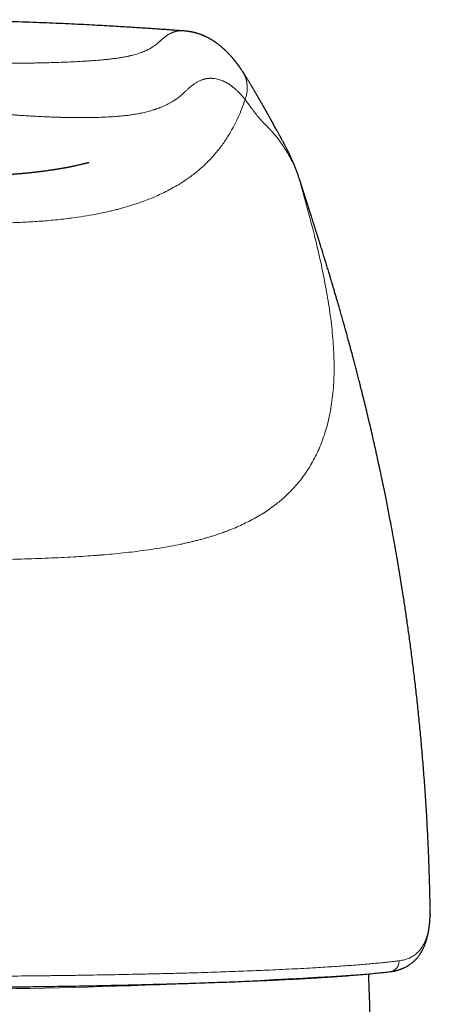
# Model space of a CAD drawing. Header units: millimetres. Extents: x 8 to 907, y 12 to 1404.
# Tile 33 of 37: x 480 to 499, y 1359 to 1404. Entities that reach past the tile are written whole.
import ezdxf

# ---------------------------------------------------------------- set-up
doc = ezdxf.new("R2010")
doc.units = ezdxf.units.MM

msp = doc.modelspace()

# ---------------------------------------------------------------- linework, layer by layer
at = {"color": 7, "linetype": 'Continuous', "lineweight": 30}
for p, q in [((487.737, 1403.915), (487.74, 1403.915)), ((490.44, 1402.111), (490.445, 1402.104)), ((492.976, 1397.418), (492.978, 1397.41)), ((493.146, 1396.908), (493.14, 1396.926)), ((499.034, 1363.874), (499.034, 1363.922)), ((499.015, 1363.253), (499.028, 1363.496)), ((499.03, 1363.551), (499.028, 1363.496))]:
    msp.add_line(p, q, dxfattribs=at)
at = {"color": 252, "linetype": 'Continuous', "lineweight": 0}
msp.add_line((492.978, 1397.41), (493.006, 1397.324), dxfattribs=at)
at = {"color": 252, "linetype": 'Continuous', "lineweight": 0, "flags": 128}
msp.add_lwpolyline([(499.016, 1363.316), (499.015, 1363.261), (499.015, 1363.253)], dxfattribs=at)
at = {"color": 252, "linetype": 'Continuous', "lineweight": 0}
for centre, radius, start, end in [((497.133, 1361.426), 0.481, 278.5735, 2.5545), ((474.04, 1703.501), 343.38, 266.64485, 273.64116)]:
    msp.add_arc(centre, radius, start, end, dxfattribs=at)
at = {"color": 7, "linetype": 'Continuous', "lineweight": 30}
for points, knots in [([(487.737, 1403.915), (487.687, 1403.919), (487.566, 1403.928), (487.372, 1403.942), (487.148, 1403.958), (486.906, 1403.976), (486.642, 1403.994), (486.355, 1404.014), (486.047, 1404.034), (485.715, 1404.056), (485.362, 1404.078), (484.986, 1404.101), (484.589, 1404.125), (484.169, 1404.148), (483.711, 1404.173), (483.213, 1404.199), (482.675, 1404.225), (482.109, 1404.251), (481.517, 1404.276), (480.897, 1404.3), (480.251, 1404.323), (479.578, 1404.345), (478.878, 1404.364), (478.152, 1404.382), (477.403, 1404.397), (476.633, 1404.409), (475.841, 1404.418), (475.023, 1404.424), (474.47, 1404.425), (474.189, 1404.425)], [0, 0, 0, 0, 0.011185, 0.026776, 0.043096, 0.061028, 0.080583, 0.101761, 0.124622, 0.149113, 0.175237, 0.202992, 0.232379, 0.263397, 0.296047, 0.333845, 0.373617, 0.415363, 0.459081, 0.504771, 0.552433, 0.602066, 0.653669, 0.70724, 0.76278, 0.819243, 0.877601, 0.937854, 1, 1, 1, 1]), ([(490.442, 1402.113), (490.435, 1402.123), (490.422, 1402.143), (490.402, 1402.172), (490.383, 1402.2), (490.365, 1402.226), (490.348, 1402.249), (490.331, 1402.273), (490.314, 1402.298), (490.295, 1402.323), (490.278, 1402.346), (490.264, 1402.366), (490.252, 1402.382), (490.241, 1402.396), (490.23, 1402.411), (490.218, 1402.426), (490.206, 1402.442), (490.194, 1402.458), (490.182, 1402.474), (490.169, 1402.49), (490.157, 1402.505), (490.147, 1402.519), (490.135, 1402.533), (490.122, 1402.55), (490.107, 1402.568), (490.092, 1402.587), (490.074, 1402.608), (490.055, 1402.632), (490.033, 1402.658), (490.002, 1402.694), (489.963, 1402.738), (489.916, 1402.791), (489.873, 1402.838), (489.833, 1402.88), (489.798, 1402.916), (489.764, 1402.951), (489.731, 1402.983), (489.7, 1403.012), (489.671, 1403.04), (489.644, 1403.065), (489.618, 1403.089), (489.593, 1403.112), (489.568, 1403.134), (489.544, 1403.155), (489.518, 1403.177), (489.491, 1403.2), (489.461, 1403.224), (489.428, 1403.25), (489.394, 1403.278), (489.357, 1403.305), (489.322, 1403.332), (489.288, 1403.357), (489.257, 1403.379), (489.227, 1403.399), (489.199, 1403.418), (489.173, 1403.436), (489.147, 1403.453), (489.103, 1403.48), (489.042, 1403.518), (488.976, 1403.556), (488.923, 1403.585), (488.883, 1403.606), (488.841, 1403.627), (488.805, 1403.645), (488.773, 1403.659), (488.746, 1403.672), (488.717, 1403.685), (488.685, 1403.699), (488.654, 1403.712), (488.618, 1403.726), (488.576, 1403.742), (488.53, 1403.759), (488.483, 1403.776), (488.436, 1403.791), (488.394, 1403.804), (488.356, 1403.815), (488.323, 1403.824), (488.292, 1403.832), (488.262, 1403.84), (488.236, 1403.846), (488.215, 1403.85), (488.198, 1403.854), (488.178, 1403.858), (488.156, 1403.863), (488.131, 1403.868), (488.103, 1403.873), (488.075, 1403.878), (488.045, 1403.882), (488.011, 1403.887), (487.971, 1403.893), (487.927, 1403.898), (487.869, 1403.904), (487.808, 1403.91), (487.76, 1403.913), (487.74, 1403.915)], [0, 0, 0, 0, 0.011458, 0.023038, 0.033722, 0.04351, 0.052401, 0.060402, 0.070592, 0.080177, 0.089156, 0.097541, 0.102462, 0.107759, 0.113434, 0.119487, 0.125918, 0.132278, 0.138064, 0.145082, 0.151015, 0.15611, 0.161298, 0.168304, 0.175614, 0.183271, 0.191807, 0.201378, 0.211984, 0.223625, 0.246013, 0.268399, 0.290572, 0.307104, 0.323258, 0.338637, 0.353106, 0.366683, 0.379254, 0.391086, 0.402177, 0.413023, 0.422982, 0.433203, 0.443688, 0.454836, 0.466926, 0.479957, 0.493898, 0.508704, 0.522685, 0.535764, 0.547665, 0.558617, 0.56908, 0.579068, 0.588596, 0.597956, 0.626933, 0.655351, 0.669378, 0.683298, 0.697644, 0.712768, 0.721197, 0.730503, 0.740708, 0.75164, 0.762414, 0.772902, 0.788475, 0.803984, 0.819495, 0.834807, 0.849434, 0.860378, 0.870571, 0.879978, 0.888836, 0.897527, 0.902323, 0.907177, 0.912622, 0.918732, 0.925506, 0.932805, 0.940501, 0.94796, 0.955152, 0.964964, 0.9743, 0.983646, 0.993116, 1, 1, 1, 1]), ([(492.976, 1397.418), (492.973, 1397.426), (492.964, 1397.452), (492.948, 1397.495), (492.929, 1397.546), (492.911, 1397.593), (492.894, 1397.637), (492.878, 1397.678), (492.863, 1397.716), (492.846, 1397.758), (492.825, 1397.808), (492.801, 1397.866), (492.777, 1397.924), (492.755, 1397.974), (492.736, 1398.016), (492.72, 1398.053), (492.703, 1398.091), (492.686, 1398.128), (492.671, 1398.16), (492.659, 1398.185), (492.65, 1398.205), (492.642, 1398.222), (492.632, 1398.244), (492.62, 1398.268), (492.607, 1398.295), (492.592, 1398.325), (492.577, 1398.355), (492.563, 1398.385), (492.549, 1398.413), (492.537, 1398.438), (492.526, 1398.459), (492.516, 1398.479), (492.504, 1398.503), (492.489, 1398.531), (492.472, 1398.565), (492.453, 1398.602), (492.433, 1398.641), (492.413, 1398.677), (492.396, 1398.711), (492.38, 1398.741), (492.363, 1398.773), (492.344, 1398.808), (492.322, 1398.85), (492.297, 1398.896), (492.273, 1398.939), (492.253, 1398.977), (492.237, 1399.006), (492.223, 1399.032), (492.21, 1399.055), (492.197, 1399.079), (492.182, 1399.107), (492.161, 1399.144), (492.137, 1399.188), (492.11, 1399.238), (492.082, 1399.288), (492.056, 1399.335), (492.031, 1399.38), (491.999, 1399.438), (491.96, 1399.509), (491.913, 1399.595), (491.876, 1399.662), (491.849, 1399.71), (491.834, 1399.738), (491.82, 1399.764), (491.808, 1399.786), (491.797, 1399.806), (491.786, 1399.825), (491.776, 1399.844), (491.764, 1399.866), (491.75, 1399.891), (491.735, 1399.919), (491.718, 1399.95), (491.7, 1399.982), (491.684, 1400.011), (491.67, 1400.037), (491.656, 1400.063), (491.641, 1400.089), (491.627, 1400.115), (491.613, 1400.139), (491.6, 1400.162), (491.587, 1400.186), (491.573, 1400.211), (491.559, 1400.236), (491.544, 1400.261), (491.531, 1400.285), (491.518, 1400.307), (491.507, 1400.326), (491.498, 1400.343), (491.489, 1400.358), (491.48, 1400.373), (491.47, 1400.391), (491.458, 1400.411), (491.445, 1400.434), (491.431, 1400.459), (491.413, 1400.489), (491.394, 1400.523), (491.373, 1400.559), (491.354, 1400.591), (491.337, 1400.62), (491.321, 1400.648), (491.305, 1400.676), (491.287, 1400.705), (491.269, 1400.737), (491.249, 1400.77), (491.229, 1400.805), (491.208, 1400.841), (491.188, 1400.876), (491.169, 1400.909), (491.15, 1400.941), (491.132, 1400.972), (491.112, 1401.006), (491.09, 1401.044), (491.066, 1401.086), (491.042, 1401.127), (491.019, 1401.167), (490.995, 1401.208), (490.97, 1401.249), (490.946, 1401.292), (490.921, 1401.333), (490.898, 1401.373), (490.874, 1401.413), (490.849, 1401.456), (490.821, 1401.502), (490.793, 1401.55), (490.764, 1401.598), (490.734, 1401.648), (490.704, 1401.697), (490.675, 1401.744), (490.654, 1401.778), (490.64, 1401.802), (490.632, 1401.814), (490.624, 1401.827), (490.615, 1401.841), (490.605, 1401.857), (490.593, 1401.877), (490.579, 1401.899), (490.563, 1401.923), (490.546, 1401.951), (490.527, 1401.981), (490.506, 1402.013), (490.483, 1402.048), (490.463, 1402.078), (490.451, 1402.097), (490.446, 1402.103)], [0, 0, 0, 0, 0.003492, 0.012301, 0.020366, 0.02769, 0.034444, 0.040815, 0.046805, 0.052414, 0.061203, 0.07062, 0.080154, 0.088906, 0.094582, 0.100612, 0.106997, 0.113105, 0.11836, 0.122762, 0.125175, 0.128092, 0.131541, 0.135524, 0.140041, 0.14509, 0.15035, 0.155123, 0.159943, 0.164098, 0.16759, 0.170767, 0.174298, 0.179484, 0.185305, 0.19176, 0.198694, 0.205091, 0.210954, 0.216281, 0.221133, 0.227694, 0.235163, 0.243537, 0.252816, 0.258727, 0.264089, 0.268899, 0.273158, 0.276865, 0.282457, 0.289206, 0.297761, 0.307762, 0.317474, 0.326668, 0.335358, 0.343829, 0.361252, 0.378606, 0.396686, 0.402903, 0.408711, 0.413937, 0.41858, 0.42268, 0.42615, 0.430125, 0.434605, 0.43959, 0.445071, 0.451974, 0.458341, 0.464171, 0.469464, 0.474312, 0.479544, 0.485357, 0.4896, 0.494107, 0.498878, 0.503913, 0.509094, 0.513905, 0.519021, 0.523539, 0.527459, 0.53078, 0.533652, 0.536876, 0.540655, 0.54499, 0.549881, 0.555327, 0.561181, 0.569865, 0.577849, 0.585134, 0.59172, 0.597829, 0.604373, 0.611451, 0.619062, 0.627206, 0.635883, 0.644845, 0.653519, 0.661883, 0.669936, 0.677679, 0.685112, 0.696267, 0.707141, 0.71777, 0.728308, 0.738997, 0.750274, 0.762026, 0.773479, 0.784488, 0.795053, 0.807552, 0.820726, 0.834412, 0.84794, 0.862968, 0.877333, 0.89101, 0.904228, 0.90794, 0.911622, 0.915275, 0.91933, 0.924233, 0.929984, 0.936583, 0.944031, 0.952328, 0.961474, 0.97147, 0.982316, 0.994013, 1, 1, 1, 1]), ([(474.189, 1397.239), (474.2, 1397.239), (474.315, 1397.239), (474.531, 1397.239), (474.83, 1397.24), (475.116, 1397.242), (475.387, 1397.244), (475.643, 1397.246), (475.895, 1397.248), (476.143, 1397.251), (476.384, 1397.255), (476.604, 1397.258), (476.804, 1397.261), (476.985, 1397.264), (477.151, 1397.267), (477.3, 1397.27), (477.433, 1397.273), (477.549, 1397.276), (477.648, 1397.278), (477.731, 1397.28), (477.797, 1397.282), (477.849, 1397.283), (477.888, 1397.284), (477.923, 1397.285), (477.962, 1397.286), (478.014, 1397.288), (478.079, 1397.289), (478.155, 1397.292), (478.238, 1397.294), (478.323, 1397.297), (478.409, 1397.299), (478.492, 1397.302), (478.571, 1397.305), (478.64, 1397.307), (478.711, 1397.31), (478.792, 1397.312), (478.891, 1397.316), (478.999, 1397.321), (479.111, 1397.325), (479.223, 1397.33), (479.316, 1397.334), (479.393, 1397.338), (479.457, 1397.341), (479.528, 1397.345), (479.599, 1397.349), (479.665, 1397.353), (479.724, 1397.356), (479.78, 1397.36), (479.844, 1397.364), (479.924, 1397.369), (480.015, 1397.375), (480.098, 1397.381), (480.165, 1397.387), (480.225, 1397.391), (480.29, 1397.397), (480.361, 1397.403), (480.433, 1397.409), (480.499, 1397.415), (480.556, 1397.421), (480.61, 1397.426), (480.661, 1397.431), (480.704, 1397.435), (480.745, 1397.439), (480.787, 1397.444), (480.838, 1397.449), (480.901, 1397.456), (480.971, 1397.464), (481.039, 1397.471), (481.099, 1397.478), (481.148, 1397.484), (481.198, 1397.49), (481.255, 1397.497), (481.316, 1397.505), (481.375, 1397.513), (481.433, 1397.52), (481.503, 1397.529), (481.579, 1397.54), (481.656, 1397.551), (481.727, 1397.561), (481.785, 1397.569), (481.833, 1397.577), (481.874, 1397.583), (481.912, 1397.589), (481.952, 1397.595), (481.994, 1397.602), (482.042, 1397.61), (482.095, 1397.618), (482.151, 1397.628), (482.204, 1397.637), (482.253, 1397.645), (482.294, 1397.653), (482.33, 1397.659), (482.365, 1397.666), (482.406, 1397.673), (482.457, 1397.683), (482.515, 1397.694), (482.574, 1397.705), (482.63, 1397.717), (482.678, 1397.726), (482.72, 1397.735), (482.76, 1397.743), (482.804, 1397.753), (482.856, 1397.764), (482.913, 1397.777), (482.98, 1397.792), (483.047, 1397.807), (483.113, 1397.823), (483.166, 1397.836), (483.212, 1397.847), (483.255, 1397.858), (483.297, 1397.869), (483.342, 1397.88), (483.386, 1397.891), (483.419, 1397.9), (483.443, 1397.907), (483.457, 1397.911), (483.463, 1397.912), (483.461, 1397.912), (483.461, 1397.912)], [0, 0, 0, 0, 0.002671, 0.027596, 0.051473, 0.0743, 0.096075, 0.116795, 0.13646, 0.158071, 0.178254, 0.19702, 0.21438, 0.23035, 0.244945, 0.258856, 0.271279, 0.282234, 0.291739, 0.299812, 0.306464, 0.311444, 0.315178, 0.317911, 0.321588, 0.326628, 0.33302, 0.340749, 0.349253, 0.357911, 0.366719, 0.375511, 0.384095, 0.39155, 0.397838, 0.406905, 0.418005, 0.430375, 0.443153, 0.45588, 0.468274, 0.475271, 0.482211, 0.490062, 0.498697, 0.506075, 0.511858, 0.517554, 0.523748, 0.532332, 0.54189, 0.550236, 0.55719, 0.563459, 0.56934, 0.576975, 0.585084, 0.590962, 0.597705, 0.603797, 0.60844, 0.612578, 0.616673, 0.621004, 0.626646, 0.633793, 0.64215, 0.6507, 0.658166, 0.663967, 0.668314, 0.676841, 0.685968, 0.693086, 0.700874, 0.709985, 0.720425, 0.730729, 0.739604, 0.747005, 0.752544, 0.757145, 0.7618, 0.766511, 0.772004, 0.777229, 0.78369, 0.790803, 0.796931, 0.802093, 0.8067, 0.810785, 0.814364, 0.818984, 0.824794, 0.831795, 0.838761, 0.844855, 0.850283, 0.85513, 0.859851, 0.865249, 0.871892, 0.879644, 0.887401, 0.898061, 0.90709, 0.914429, 0.920097, 0.925492, 0.933005, 0.941409, 0.950719, 0.96096, 0.972229, 0.984599, 0.998123, 1, 1, 1, 1]), ([(493.141, 1396.926), (493.138, 1396.935), (493.13, 1396.961), (493.118, 1396.999), (493.104, 1397.042), (493.091, 1397.081), (493.08, 1397.117), (493.067, 1397.154), (493.054, 1397.195), (493.039, 1397.24), (493.022, 1397.289), (493.003, 1397.342), (492.989, 1397.383), (492.98, 1397.406), (492.979, 1397.411)], [0, 0, 0, 0, 0.042373, 0.120303, 0.196762, 0.271777, 0.34542, 0.424366, 0.513418, 0.612608, 0.721971, 0.841557, 0.971426, 1, 1, 1, 1]), ([(499.034, 1363.922), (499.029, 1364.162), (499.016, 1364.71), (498.991, 1365.561), (498.957, 1366.466), (498.915, 1367.35), (498.866, 1368.241), (498.809, 1369.137), (498.743, 1370.036), (498.673, 1370.909), (498.597, 1371.756), (498.517, 1372.578), (498.433, 1373.374), (498.346, 1374.144), (498.257, 1374.889), (498.165, 1375.608), (498.072, 1376.297), (497.979, 1376.957), (497.887, 1377.588), (497.794, 1378.194), (497.7, 1378.779), (497.608, 1379.343), (497.515, 1379.884), (497.425, 1380.4), (497.336, 1380.892), (497.255, 1381.328), (497.181, 1381.714), (497.116, 1382.053), (497.052, 1382.378), (496.989, 1382.691), (496.941, 1382.93), (496.907, 1383.097), (496.887, 1383.19), (496.871, 1383.267), (496.859, 1383.328), (496.849, 1383.376), (496.84, 1383.417), (496.829, 1383.47), (496.813, 1383.547), (496.791, 1383.653), (496.763, 1383.784), (496.73, 1383.94), (496.691, 1384.121), (496.647, 1384.324), (496.599, 1384.54), (496.516, 1384.918), (496.387, 1385.486), (496.211, 1386.24), (496.06, 1386.865), (495.947, 1387.323), (495.874, 1387.614), (495.803, 1387.893), (495.735, 1388.158), (495.671, 1388.409), (495.609, 1388.646), (495.55, 1388.868), (495.495, 1389.075), (495.443, 1389.271), (495.393, 1389.456), (495.353, 1389.604), (495.321, 1389.722), (495.295, 1389.816), (495.267, 1389.918), (495.239, 1390.021), (495.211, 1390.121), (495.18, 1390.233), (495.145, 1390.357), (495.107, 1390.496), (495.056, 1390.674), (494.996, 1390.889), (494.926, 1391.132), (494.868, 1391.333), (494.819, 1391.502), (494.776, 1391.652), (494.727, 1391.819), (494.675, 1391.995), (494.624, 1392.167), (494.578, 1392.323), (494.537, 1392.459), (494.502, 1392.575), (494.473, 1392.672), (494.446, 1392.761), (494.419, 1392.853), (494.387, 1392.957), (494.353, 1393.071), (494.313, 1393.201), (494.27, 1393.34), (494.227, 1393.482), (494.186, 1393.614), (494.149, 1393.735), (494.114, 1393.846), (494.08, 1393.956), (494.044, 1394.073), (494.004, 1394.2), (493.96, 1394.341), (493.914, 1394.487), (493.867, 1394.636), (493.822, 1394.779), (493.778, 1394.92), (493.74, 1395.04), (493.709, 1395.137), (493.686, 1395.211), (493.664, 1395.28), (493.643, 1395.344), (493.622, 1395.41), (493.599, 1395.483), (493.577, 1395.554), (493.556, 1395.618), (493.54, 1395.67), (493.525, 1395.717), (493.513, 1395.755), (493.502, 1395.789), (493.49, 1395.827), (493.474, 1395.876), (493.456, 1395.933), (493.436, 1395.995), (493.417, 1396.054), (493.4, 1396.107), (493.385, 1396.154), (493.371, 1396.199), (493.357, 1396.245), (493.341, 1396.295), (493.324, 1396.347), (493.308, 1396.398), (493.294, 1396.442), (493.282, 1396.479), (493.271, 1396.513), (493.259, 1396.551), (493.243, 1396.603), (493.224, 1396.664), (493.203, 1396.729), (493.185, 1396.787), (493.169, 1396.836), (493.157, 1396.876), (493.15, 1396.898), (493.146, 1396.909)], [0, 0, 0, 0, 0.020491, 0.04689, 0.072696, 0.097908, 0.122526, 0.148921, 0.174597, 0.199555, 0.223794, 0.247315, 0.270117, 0.292199, 0.313563, 0.334208, 0.354134, 0.373004, 0.39118, 0.408662, 0.425451, 0.441831, 0.457493, 0.472436, 0.48666, 0.500203, 0.51041, 0.520237, 0.529686, 0.538761, 0.547459, 0.5506, 0.553292, 0.555537, 0.557333, 0.558682, 0.559674, 0.560935, 0.563297, 0.566387, 0.570207, 0.574755, 0.580033, 0.586041, 0.592525, 0.598993, 0.619141, 0.642395, 0.665277, 0.674165, 0.682819, 0.691032, 0.698805, 0.706284, 0.713304, 0.719868, 0.725983, 0.731786, 0.737324, 0.742657, 0.745061, 0.747906, 0.751117, 0.754258, 0.757259, 0.76012, 0.764331, 0.768442, 0.772683, 0.780492, 0.787996, 0.794895, 0.798946, 0.803584, 0.808811, 0.814466, 0.820031, 0.824912, 0.829212, 0.832902, 0.835977, 0.83848, 0.841437, 0.84481, 0.848548, 0.852552, 0.857595, 0.862258, 0.866689, 0.87085, 0.874497, 0.878003, 0.882253, 0.886719, 0.891329, 0.897234, 0.902495, 0.907631, 0.913039, 0.91845, 0.921388, 0.924328, 0.927143, 0.929544, 0.932024, 0.935085, 0.938428, 0.940769, 0.943038, 0.944985, 0.946567, 0.947823, 0.949378, 0.951482, 0.954134, 0.956826, 0.959591, 0.961881, 0.963945, 0.965942, 0.967899, 0.970267, 0.972755, 0.97524, 0.977307, 0.978956, 0.98044, 0.982271, 0.984463, 0.987853, 0.991117, 0.994089, 0.996581, 0.998419, 1, 1, 1, 1]), ([(499.029, 1363.523), (499.032, 1363.591), (499.036, 1363.687), (499.035, 1363.776), (499.035, 1363.802)], [0, 0, 0, 0, 0.704516, 1, 1, 1, 1]), ([(497.202, 1360.95), (497.22, 1360.952), (497.254, 1360.957), (497.3, 1360.964), (497.339, 1360.97), (497.37, 1360.976), (497.394, 1360.981), (497.421, 1360.987), (497.453, 1360.994), (497.495, 1361.004), (497.546, 1361.017), (497.599, 1361.033), (497.648, 1361.049), (497.69, 1361.064), (497.725, 1361.077), (497.759, 1361.09), (497.794, 1361.105), (497.835, 1361.123), (497.881, 1361.145), (497.929, 1361.17), (497.973, 1361.194), (498.011, 1361.216), (498.044, 1361.236), (498.076, 1361.257), (498.109, 1361.279), (498.146, 1361.305), (498.184, 1361.334), (498.223, 1361.366), (498.258, 1361.395), (498.289, 1361.423), (498.317, 1361.449), (498.342, 1361.474), (498.365, 1361.497), (498.387, 1361.52), (498.41, 1361.546), (498.436, 1361.575), (498.466, 1361.611), (498.498, 1361.651), (498.528, 1361.691), (498.553, 1361.727), (498.573, 1361.756), (498.59, 1361.782), (498.606, 1361.808), (498.624, 1361.836), (498.643, 1361.87), (498.666, 1361.91), (498.691, 1361.957), (498.718, 1362.012), (498.746, 1362.072), (498.772, 1362.133), (498.795, 1362.19), (498.816, 1362.247), (498.837, 1362.305), (498.856, 1362.366), (498.875, 1362.429), (498.893, 1362.494), (498.908, 1362.553), (498.921, 1362.607), (498.931, 1362.652), (498.939, 1362.693), (498.945, 1362.725), (498.95, 1362.75), (498.954, 1362.772), (498.959, 1362.799), (498.965, 1362.832), (498.971, 1362.872), (498.979, 1362.924), (498.988, 1362.987), (498.997, 1363.065), (499.007, 1363.155), (499.012, 1363.219), (499.015, 1363.254)], [0, 0, 0, 0, 0.016798, 0.031311, 0.043538, 0.053478, 0.061131, 0.067448, 0.079067, 0.092914, 0.108928, 0.129211, 0.14596, 0.159232, 0.171454, 0.182556, 0.194245, 0.208615, 0.225963, 0.244708, 0.261131, 0.275073, 0.286786, 0.299464, 0.31211, 0.326158, 0.343541, 0.359398, 0.37465, 0.388382, 0.400595, 0.411681, 0.422356, 0.432761, 0.443181, 0.455794, 0.471055, 0.488643, 0.505582, 0.51958, 0.53064, 0.539971, 0.549651, 0.559716, 0.572268, 0.586869, 0.603765, 0.622952, 0.645839, 0.666403, 0.684675, 0.702679, 0.721654, 0.741069, 0.76115, 0.780031, 0.801322, 0.815223, 0.829024, 0.841049, 0.85128, 0.857104, 0.862815, 0.870474, 0.880224, 0.892066, 0.906003, 0.925119, 0.947153, 0.97211, 1, 1, 1, 1]), ([(474.189, 1360.22), (474.423, 1360.22), (474.89, 1360.22), (475.589, 1360.222), (476.285, 1360.224), (476.978, 1360.227), (477.669, 1360.232), (478.344, 1360.237), (479.002, 1360.243), (479.645, 1360.249), (480.284, 1360.257), (480.919, 1360.265), (481.564, 1360.274), (482.215, 1360.284), (482.872, 1360.295), (483.52, 1360.307), (484.16, 1360.319), (484.792, 1360.333), (485.451, 1360.348), (486.137, 1360.365), (486.846, 1360.384), (487.541, 1360.404), (488.188, 1360.424), (488.788, 1360.443), (489.343, 1360.463), (489.885, 1360.483), (490.413, 1360.503), (490.929, 1360.525), (491.461, 1360.548), (492.006, 1360.573), (492.56, 1360.6), (493.093, 1360.629), (493.609, 1360.658), (494.107, 1360.688), (494.584, 1360.719), (495.038, 1360.751), (495.468, 1360.783), (495.869, 1360.816), (496.243, 1360.849), (496.59, 1360.882), (496.913, 1360.916), (497.107, 1360.939), (497.204, 1360.95)], [0, 0, 0, 0, 0.023477, 0.046864, 0.070191, 0.09349, 0.116789, 0.140099, 0.162095, 0.184113, 0.206159, 0.228239, 0.250368, 0.27384, 0.297271, 0.320676, 0.344062, 0.367435, 0.390799, 0.418335, 0.445884, 0.473469, 0.501111, 0.524581, 0.548033, 0.57147, 0.594892, 0.618298, 0.641688, 0.669235, 0.696765, 0.724285, 0.751804, 0.779831, 0.807868, 0.835882, 0.863832, 0.891676, 0.918884, 0.945965, 0.972982, 1, 1, 1, 1]), ([(496.314, 1358.178), (496.314, 1358.218), (496.305, 1358.555), (496.284, 1359.236), (496.255, 1360.086), (496.236, 1360.64), (496.229, 1360.851)], [0, 0, 0, 0, 0.0455697, 0.3781068, 0.7639751, 1, 1, 1, 1])]:
    msp.add_open_spline(points, degree=3, knots=knots, dxfattribs=at)
at = {"color": 252, "linetype": 'Continuous', "lineweight": 0}
for points, knots in [([(474.189, 1402.42), (474.423, 1402.42), (474.891, 1402.42), (475.591, 1402.421), (476.211, 1402.421), (476.751, 1402.422), (477.097, 1402.422), (477.33, 1402.423), (477.451, 1402.423), (477.571, 1402.423), (477.691, 1402.423), (477.811, 1402.424), (478.048, 1402.424), (478.397, 1402.425), (478.852, 1402.427), (479.289, 1402.429), (479.71, 1402.432), (480.128, 1402.435), (480.539, 1402.44), (480.841, 1402.445), (481.026, 1402.448), (481.102, 1402.45), (481.178, 1402.451), (481.253, 1402.453), (481.327, 1402.454), (481.4, 1402.456), (481.472, 1402.458), (481.644, 1402.462), (481.911, 1402.47), (482.265, 1402.482), (482.603, 1402.495), (482.926, 1402.511), (483.233, 1402.528), (483.525, 1402.547), (483.801, 1402.567), (484.062, 1402.59), (484.307, 1402.614), (484.532, 1402.639), (484.738, 1402.667), (484.927, 1402.695), (485.064, 1402.719), (485.157, 1402.737), (485.213, 1402.749), (485.268, 1402.76), (485.321, 1402.772), (485.373, 1402.784), (485.423, 1402.796), (485.498, 1402.815), (485.592, 1402.841), (485.703, 1402.874), (485.796, 1402.905), (485.874, 1402.933), (485.922, 1402.952), (485.953, 1402.965), (485.969, 1402.971), (485.985, 1402.978), (486.001, 1402.985), (486.017, 1402.991), (486.058, 1403.009), (486.121, 1403.038), (486.202, 1403.079), (486.279, 1403.122), (486.351, 1403.166), (486.414, 1403.207), (486.467, 1403.245), (486.512, 1403.279), (486.545, 1403.305), (486.566, 1403.322), (486.577, 1403.331), (486.588, 1403.34), (486.597, 1403.348), (486.611, 1403.36), (486.63, 1403.377), (486.657, 1403.401), (486.685, 1403.426), (486.714, 1403.452), (486.744, 1403.478), (486.776, 1403.507), (486.811, 1403.536), (486.846, 1403.566), (486.87, 1403.586), (486.884, 1403.597), (486.888, 1403.6), (486.891, 1403.603), (486.895, 1403.606), (486.899, 1403.609), (486.903, 1403.612), (486.918, 1403.624), (486.945, 1403.645), (486.983, 1403.673), (487.023, 1403.701), (487.063, 1403.728), (487.105, 1403.753), (487.147, 1403.778), (487.191, 1403.801), (487.235, 1403.822), (487.277, 1403.84), (487.315, 1403.855), (487.35, 1403.867), (487.38, 1403.876), (487.401, 1403.882), (487.412, 1403.885), (487.417, 1403.887), (487.42, 1403.887), (487.421, 1403.888), (487.422, 1403.888), (487.422, 1403.888), (487.422, 1403.888), (487.422, 1403.888), (487.422, 1403.888), (487.422, 1403.888), (487.422, 1403.888), (487.422, 1403.888), (487.422, 1403.888), (487.422, 1403.888), (487.423, 1403.888), (487.427, 1403.889), (487.432, 1403.89), (487.439, 1403.892), (487.448, 1403.894), (487.459, 1403.897), (487.472, 1403.899), (487.486, 1403.902), (487.502, 1403.905), (487.52, 1403.908), (487.539, 1403.91), (487.56, 1403.913), (487.581, 1403.915), (487.603, 1403.916), (487.627, 1403.917), (487.652, 1403.918), (487.679, 1403.918), (487.707, 1403.917), (487.727, 1403.916), (487.737, 1403.915), (487.737, 1403.915)], [0, 0, 0, 0, 0.020065, 0.040094, 0.060105, 0.073311, 0.08652, 0.089981, 0.093442, 0.096904, 0.100367, 0.103831, 0.107296, 0.120929, 0.13413, 0.146907, 0.159267, 0.171221, 0.183911, 0.196135, 0.198483, 0.200813, 0.203127, 0.205424, 0.207704, 0.209967, 0.212213, 0.214444, 0.22604, 0.237382, 0.248491, 0.259389, 0.270101, 0.280651, 0.291067, 0.301375, 0.311603, 0.321781, 0.331309, 0.341052, 0.351038, 0.354461, 0.357916, 0.361404, 0.364926, 0.368482, 0.372075, 0.375704, 0.384871, 0.39443, 0.404389, 0.411186, 0.418165, 0.420022, 0.421893, 0.423776, 0.425672, 0.42758, 0.429501, 0.440702, 0.452551, 0.465053, 0.478214, 0.492037, 0.502597, 0.513516, 0.524796, 0.527834, 0.530898, 0.533986, 0.537083, 0.53892, 0.546504, 0.554956, 0.564036, 0.573745, 0.584083, 0.595049, 0.607839, 0.62139, 0.633945, 0.635391, 0.636844, 0.638305, 0.639773, 0.641249, 0.642732, 0.644223, 0.658657, 0.673709, 0.689379, 0.705666, 0.722571, 0.740093, 0.758233, 0.776991, 0.796366, 0.811302, 0.826585, 0.842215, 0.85016, 0.854165, 0.856176, 0.857183, 0.857687, 0.857939, 0.858065, 0.858128, 0.85816, 0.858176, 0.858184, 0.858188, 0.85819, 0.858191, 0.858191, 0.858192, 0.859927, 0.862284, 0.865263, 0.869373, 0.874276, 0.879971, 0.886459, 0.893739, 0.901811, 0.910675, 0.919496, 0.928983, 0.939135, 0.949951, 0.961433, 0.973579, 0.986389, 0.999864, 1, 1, 1, 1]), ([(490.445, 1402.104), (490.446, 1402.104), (490.483, 1402.055), (490.539, 1401.945), (490.611, 1401.778), (490.66, 1401.603), (490.687, 1401.429), (490.692, 1401.257), (490.675, 1401.092), (490.638, 1400.933), (490.604, 1400.83), (490.587, 1400.779)], [0, 0, 0, 0, 0.001292, 0.133634, 0.265675, 0.396486, 0.524341, 0.647865, 0.766957, 0.883241, 1, 1, 1, 1]), ([(490.589, 1400.778), (490.586, 1400.782), (490.58, 1400.79), (490.57, 1400.803), (490.558, 1400.818), (490.545, 1400.835), (490.531, 1400.853), (490.514, 1400.873), (490.497, 1400.894), (490.478, 1400.916), (490.458, 1400.939), (490.438, 1400.963), (490.416, 1400.987), (490.393, 1401.013), (490.369, 1401.039), (490.341, 1401.068), (490.311, 1401.1), (490.277, 1401.134), (490.241, 1401.169), (490.212, 1401.197), (490.191, 1401.216), (490.178, 1401.228), (490.166, 1401.239), (490.154, 1401.25), (490.142, 1401.261), (490.123, 1401.277), (490.097, 1401.299), (490.066, 1401.326), (490.033, 1401.352), (490.001, 1401.377), (489.967, 1401.402), (489.932, 1401.428), (489.895, 1401.454), (489.856, 1401.479), (489.816, 1401.505), (489.774, 1401.53), (489.73, 1401.555), (489.682, 1401.58), (489.645, 1401.597), (489.623, 1401.608), (489.617, 1401.611), (489.611, 1401.613), (489.606, 1401.616), (489.595, 1401.62), (489.555, 1401.638), (489.486, 1401.665), (489.383, 1401.698), (489.274, 1401.725), (489.19, 1401.738), (489.141, 1401.743), (489.124, 1401.744), (489.106, 1401.746), (489.087, 1401.747), (489.067, 1401.748), (489.048, 1401.749), (489.024, 1401.749), (488.996, 1401.749), (488.963, 1401.748), (488.93, 1401.745), (488.897, 1401.742), (488.864, 1401.738), (488.832, 1401.733), (488.801, 1401.728), (488.771, 1401.722), (488.744, 1401.716), (488.719, 1401.709), (488.697, 1401.703), (488.673, 1401.696), (488.653, 1401.689), (488.639, 1401.685), (488.635, 1401.683), (488.633, 1401.683), (488.632, 1401.682), (488.63, 1401.682), (488.629, 1401.681), (488.607, 1401.673), (488.566, 1401.657), (488.505, 1401.63), (488.445, 1401.6), (488.385, 1401.567), (488.327, 1401.531), (488.272, 1401.495), (488.22, 1401.458), (488.172, 1401.422), (488.136, 1401.393), (488.113, 1401.374), (488.102, 1401.366), (488.092, 1401.357), (488.081, 1401.348), (488.069, 1401.338), (488.05, 1401.321), (488.023, 1401.298), (487.986, 1401.265), (487.943, 1401.227), (487.897, 1401.183), (487.85, 1401.14), (487.81, 1401.102), (487.775, 1401.068), (487.746, 1401.041), (487.714, 1401.011), (487.68, 1400.981), (487.634, 1400.94), (487.572, 1400.889), (487.49, 1400.826), (487.413, 1400.772), (487.348, 1400.729), (487.302, 1400.7), (487.252, 1400.67), (487.199, 1400.64), (487.142, 1400.608), (487.07, 1400.57), (486.981, 1400.526), (486.87, 1400.475), (486.736, 1400.42), (486.626, 1400.378), (486.549, 1400.351), (486.528, 1400.343), (486.506, 1400.336), (486.484, 1400.329), (486.462, 1400.321), (486.44, 1400.314), (486.385, 1400.296), (486.298, 1400.269), (486.175, 1400.235), (486.053, 1400.203), (485.931, 1400.175), (485.817, 1400.151), (485.711, 1400.13), (485.61, 1400.112), (485.506, 1400.096), (485.397, 1400.08), (485.244, 1400.059), (485.038, 1400.035), (484.771, 1400.011), (484.485, 1399.991), (484.179, 1399.974), (483.86, 1399.963), (483.531, 1399.956), (483.192, 1399.953), (482.878, 1399.954), (482.594, 1399.957), (482.41, 1399.961), (482.288, 1399.964), (482.231, 1399.965), (482.173, 1399.967), (482.115, 1399.968), (482.056, 1399.97), (481.998, 1399.972), (481.872, 1399.976), (481.675, 1399.983), (481.399, 1399.995), (481.109, 1400.009), (480.816, 1400.026), (480.522, 1400.043), (480.307, 1400.057), (480.163, 1400.066), (480.094, 1400.071), (480.017, 1400.076), (479.93, 1400.082), (479.834, 1400.089), (479.74, 1400.095), (479.585, 1400.106), (479.378, 1400.12), (479.126, 1400.138), (478.899, 1400.154), (478.698, 1400.168), (478.536, 1400.18), (478.409, 1400.188), (478.313, 1400.195), (478.226, 1400.201), (478.161, 1400.206), (478.119, 1400.209), (478.104, 1400.21), (478.098, 1400.21), (478.096, 1400.21), (478.094, 1400.21), (478.094, 1400.21), (477.898, 1400.223), (477.51, 1400.246), (476.93, 1400.277), (476.36, 1400.302), (475.8, 1400.322), (475.252, 1400.336), (474.716, 1400.345), (474.363, 1400.346), (474.188, 1400.347)], [0, 0, 0, 0, 0.0021899, 0.0047661, 0.0077283, 0.0110764, 0.0148104, 0.0189301, 0.0234353, 0.0283259, 0.0331539, 0.0383063, 0.043783, 0.0495837, 0.0557084, 0.0621568, 0.0701721, 0.0786365, 0.0875493, 0.0969098, 0.1005189, 0.1034874, 0.1064387, 0.1094672, 0.1125727, 0.1157551, 0.1235612, 0.1317941, 0.1395049, 0.1475551, 0.1559444, 0.164673, 0.1739094, 0.1834983, 0.1934403, 0.2037364, 0.2143873, 0.2265138, 0.2390685, 0.2413222, 0.2428455, 0.2441388, 0.2454315, 0.2467237, 0.2517952, 0.2750735, 0.2981608, 0.3272689, 0.3560882, 0.3596919, 0.3634551, 0.3683686, 0.3732044, 0.3779624, 0.3826425, 0.3872447, 0.3954792, 0.403451, 0.4111597, 0.4196002, 0.4277008, 0.4354616, 0.4428834, 0.449968, 0.4567167, 0.4623786, 0.467782, 0.4729273, 0.4793246, 0.4819973, 0.4823409, 0.482683, 0.4830236, 0.4833627, 0.4837003, 0.4840365, 0.4984788, 0.5125238, 0.5261694, 0.539407, 0.5522291, 0.5646294, 0.5751887, 0.585415, 0.5953089, 0.5974411, 0.5995574, 0.6016577, 0.603742, 0.6059801, 0.6088108, 0.6153584, 0.6217308, 0.6306386, 0.6391829, 0.6473649, 0.6551861, 0.6599186, 0.6645099, 0.6691786, 0.6740645, 0.6790771, 0.6877147, 0.6967115, 0.7060758, 0.7098577, 0.7136992, 0.7176011, 0.7215647, 0.7255893, 0.7296715, 0.7360108, 0.7423224, 0.7485962, 0.756806, 0.757722, 0.7586368, 0.7595504, 0.7604628, 0.761374, 0.762284, 0.7631927, 0.7679206, 0.7723935, 0.7766152, 0.7805898, 0.7843386, 0.7872576, 0.7901842, 0.7931193, 0.7960638, 0.7990184, 0.8052892, 0.8117205, 0.8183164, 0.82508, 0.8320128, 0.8386361, 0.8454052, 0.8523165, 0.8569532, 0.8616477, 0.8627097, 0.8637747, 0.8648429, 0.8659143, 0.8669888, 0.8680665, 0.8691475, 0.8738843, 0.8788327, 0.8839966, 0.8893801, 0.8943029, 0.8994022, 0.9005716, 0.90175, 0.9029376, 0.9045738, 0.9062339, 0.9078512, 0.9094256, 0.9141468, 0.9184262, 0.9222592, 0.9256417, 0.9285699, 0.9304268, 0.9320368, 0.9333991, 0.9348168, 0.9353032, 0.9354905, 0.9355678, 0.9356008, 0.9356151, 0.9356214, 0.9356263, 0.9454151, 0.9550211, 0.9644338, 0.9736444, 0.9826459, 0.9914326, 1, 1, 1, 1]), ([(478.916, 1395.135), (479.169, 1395.138), (479.673, 1395.143), (480.429, 1395.17), (481.183, 1395.214), (481.932, 1395.278), (482.613, 1395.356), (483.232, 1395.446), (483.797, 1395.545), (484.243, 1395.638), (484.566, 1395.715), (484.764, 1395.764), (484.963, 1395.817), (485.163, 1395.873), (485.364, 1395.933), (485.566, 1395.998), (485.794, 1396.075), (486.049, 1396.167), (486.332, 1396.28), (486.619, 1396.403), (486.907, 1396.539), (487.196, 1396.689), (487.471, 1396.844), (487.726, 1397.002), (487.958, 1397.157), (488.175, 1397.315), (488.379, 1397.474), (488.569, 1397.635), (488.746, 1397.796), (488.926, 1397.972), (489.107, 1398.165), (489.289, 1398.377), (489.457, 1398.591), (489.613, 1398.805), (489.756, 1399.019), (489.917, 1399.279), (490.092, 1399.592), (490.275, 1399.969), (490.444, 1400.365), (490.541, 1400.639), (490.589, 1400.778)], [0, 0, 0, 0, 0.05428, 0.108487, 0.162597, 0.216595, 0.270054, 0.309974, 0.351058, 0.393327, 0.407829, 0.422465, 0.437231, 0.452126, 0.467149, 0.482299, 0.497576, 0.518909, 0.540733, 0.563058, 0.585893, 0.609236, 0.633072, 0.653747, 0.673709, 0.692958, 0.711497, 0.729332, 0.746472, 0.762923, 0.783433, 0.803431, 0.822919, 0.841895, 0.860354, 0.878293, 0.907486, 0.937515, 0.968357, 1, 1, 1, 1]), ([(490.587, 1400.779), (490.633, 1400.719), (490.725, 1400.599), (490.869, 1400.403), (491.021, 1400.199), (491.187, 1399.989), (491.366, 1399.78), (491.56, 1399.583), (491.743, 1399.4), (491.902, 1399.221), (492.045, 1399.045), (492.189, 1398.85), (492.336, 1398.636), (492.483, 1398.406), (492.627, 1398.161), (492.764, 1397.9), (492.892, 1397.623), (492.968, 1397.424), (493.006, 1397.324)], [0, 0, 0, 0, 0.071318, 0.142545, 0.213692, 0.284788, 0.355929, 0.42721, 0.498627, 0.554668, 0.610685, 0.666621, 0.722549, 0.7786, 0.8338, 0.889093, 0.94447, 1, 1, 1, 1]), ([(493.006, 1397.324), (493.048, 1397.179), (493.133, 1396.887), (493.257, 1396.445), (493.382, 1395.996), (493.504, 1395.543), (493.621, 1395.094), (493.733, 1394.65), (493.84, 1394.213), (493.942, 1393.779), (494.048, 1393.307), (494.155, 1392.798), (494.261, 1392.254), (494.356, 1391.715), (494.44, 1391.181), (494.512, 1390.652), (494.57, 1390.127), (494.613, 1389.607), (494.641, 1389.095), (494.652, 1388.59), (494.644, 1388.094), (494.618, 1387.608), (494.571, 1387.133), (494.504, 1386.67), (494.419, 1386.237), (494.319, 1385.833), (494.207, 1385.459), (494.077, 1385.096), (493.93, 1384.743), (493.764, 1384.402), (493.58, 1384.072), (493.379, 1383.756), (493.179, 1383.48), (492.983, 1383.237), (492.794, 1383.024), (492.595, 1382.819), (492.389, 1382.623), (492.181, 1382.44), (491.954, 1382.259), (491.705, 1382.076), (491.431, 1381.893), (491.142, 1381.719), (490.844, 1381.555), (490.539, 1381.402), (490.225, 1381.259), (489.944, 1381.143), (489.7, 1381.049), (489.497, 1380.976), (489.298, 1380.908), (489.11, 1380.847), (488.933, 1380.793), (488.76, 1380.742), (488.584, 1380.693), (488.403, 1380.646), (488.22, 1380.599), (488.033, 1380.555), (487.842, 1380.512), (487.56, 1380.451), (487.18, 1380.376), (486.692, 1380.292), (486.181, 1380.214), (485.667, 1380.146), (485.154, 1380.086), (484.664, 1380.035), (484.316, 1380.004), (484.119, 1379.988), (484.057, 1379.982), (483.994, 1379.977), (483.931, 1379.972), (483.868, 1379.967), (483.657, 1379.951), (483.288, 1379.925), (482.753, 1379.892), (482.195, 1379.862), (481.613, 1379.835), (481.007, 1379.811), (480.379, 1379.791), (479.95, 1379.78), (479.733, 1379.775)], [0, 0, 0, 0, 0.013289, 0.026819, 0.040608, 0.054673, 0.068771, 0.082456, 0.096136, 0.109824, 0.123533, 0.141107, 0.1587, 0.176337, 0.194044, 0.211844, 0.229763, 0.247824, 0.265869, 0.283996, 0.302231, 0.320469, 0.338614, 0.356775, 0.374975, 0.390892, 0.406755, 0.422579, 0.43838, 0.454324, 0.470175, 0.485948, 0.501657, 0.513422, 0.525468, 0.537648, 0.549421, 0.56093, 0.572123, 0.585315, 0.598635, 0.612093, 0.625696, 0.638763, 0.651975, 0.665338, 0.673286, 0.68129, 0.68935, 0.696496, 0.702918, 0.709403, 0.715951, 0.722562, 0.729238, 0.735978, 0.742784, 0.749656, 0.765818, 0.782481, 0.799651, 0.817334, 0.833324, 0.849717, 0.86448, 0.866436, 0.868399, 0.870366, 0.872339, 0.874318, 0.876302, 0.892247, 0.908763, 0.925854, 0.943521, 0.961766, 0.980591, 1, 1, 1, 1]), ([(493.14, 1396.926), (493.121, 1396.986), (493.078, 1397.122), (493.032, 1397.251), (493.006, 1397.324)], [0, 0, 0, 0, 0.434193, 1, 1, 1, 1]), ([(499.03, 1363.551), (499.033, 1363.65), (499.038, 1363.779), (499.034, 1363.895), (499.033, 1363.922)], [0, 0, 0, 0, 0.765008, 1, 1, 1, 1]), ([(499.016, 1363.316), (499.019, 1363.355), (499.025, 1363.433), (499.028, 1363.511), (499.03, 1363.551)], [0, 0, 0, 0, 0.500153, 1, 1, 1, 1]), ([(497.613, 1361.447), (497.697, 1361.461), (497.866, 1361.489), (498.088, 1361.569), (498.286, 1361.677), (498.461, 1361.816), (498.611, 1361.986), (498.738, 1362.188), (498.843, 1362.421), (498.924, 1362.686), (498.984, 1362.981), (499.006, 1363.204), (499.016, 1363.316)], [0, 0, 0, 0, 0.100232, 0.200205, 0.299996, 0.399681, 0.499336, 0.599038, 0.698869, 0.798911, 0.899256, 1, 1, 1, 1]), ([(474.189, 1360.725), (474.428, 1360.725), (474.905, 1360.725), (475.619, 1360.726), (476.329, 1360.728), (477.035, 1360.73), (477.737, 1360.733), (478.422, 1360.737), (479.091, 1360.741), (479.743, 1360.747), (480.392, 1360.752), (481.037, 1360.759), (481.692, 1360.767), (482.354, 1360.775), (483.022, 1360.785), (483.68, 1360.795), (484.33, 1360.806), (484.971, 1360.819), (485.641, 1360.832), (486.336, 1360.848), (487.056, 1360.865), (487.762, 1360.884), (488.42, 1360.903), (489.029, 1360.922), (489.593, 1360.941), (490.143, 1360.96), (490.681, 1360.981), (491.205, 1361.002), (491.746, 1361.025), (492.3, 1361.051), (492.864, 1361.079), (493.407, 1361.108), (493.903, 1361.136), (494.355, 1361.164), (494.765, 1361.191), (495.159, 1361.218), (495.536, 1361.246), (495.897, 1361.274), (496.233, 1361.303), (496.547, 1361.331), (496.839, 1361.36), (497.114, 1361.388), (497.374, 1361.418), (497.534, 1361.437), (497.613, 1361.447)], [0, 0, 0, 0, 0.0235309, 0.0469556, 0.0702972, 0.0935782, 0.1168208, 0.1400464, 0.1619478, 0.1838693, 0.2058271, 0.2278366, 0.2499128, 0.2733344, 0.2966982, 0.3200163, 0.3433006, 0.3665632, 0.3898156, 0.4172228, 0.4446508, 0.4721182, 0.4996432, 0.5230169, 0.5463711, 0.5697085, 0.5930317, 0.6163433, 0.6396455, 0.6671, 0.6945489, 0.7219963, 0.7494464, 0.7727432, 0.7960479, 0.8193637, 0.8426937, 0.8660415, 0.8894107, 0.9114679, 0.9335514, 0.955665, 0.9778131, 1, 1, 1, 1])]:
    msp.add_open_spline(points, degree=3, knots=knots, dxfattribs=at)

doc.saveas('drawing.dxf')
